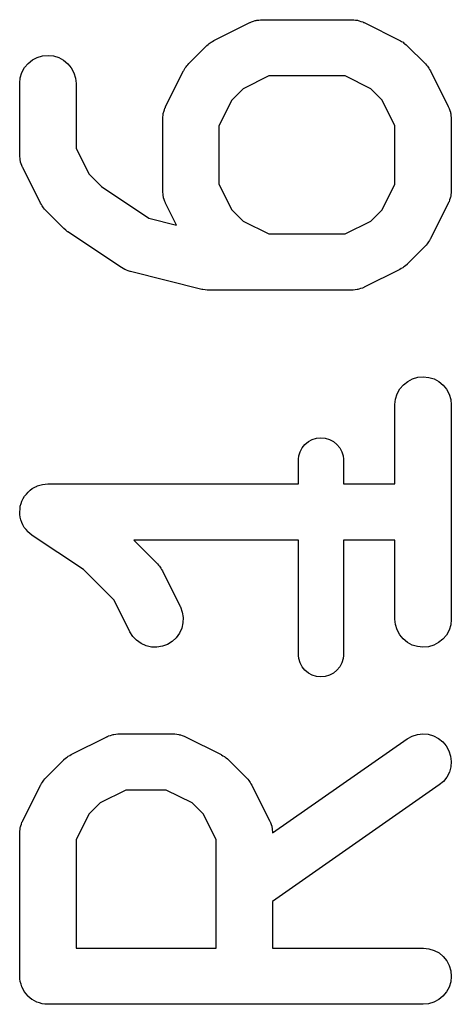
# Model space of a CAD drawing. Extents: x -0.18 to 2.54, y -2.17 to -0.07.
# Tile 13 of 39: x 0.9504 to 0.9957, y -0.6139 to -0.5105. Entities that reach past the tile are written whole.
import ezdxf

# ---------------------------------------------------------------- set-up
doc = ezdxf.new("R2010")
doc.units = 0
doc.header["$MEASUREMENT"] = 0
doc.layers.add('BLACK', color=7, linetype='CONTINUOUS')

msp = doc.modelspace()

# ---------------------------------------------------------------- linework, layer by layer
at = {"layer": 'BLACK', "linetype": 'CONTINUOUS'}
for p, q in [((0.974577, -0.510768), (0.974614, -0.51075)), ((0.974614, -0.51075), (0.974696, -0.51072)), ((0.974696, -0.51072), (0.974773, -0.510679)), ((0.974773, -0.510679), (0.974966, -0.510621)), ((0.974966, -0.510621), (0.975155, -0.510551)), ((0.975155, -0.510551), (0.975241, -0.510538)), ((0.975241, -0.510538), (0.975324, -0.510513)), ((0.975324, -0.510513), (0.975526, -0.510493)), ((0.975526, -0.510493), (0.975725, -0.510462)), ((0.975725, -0.510462), (0.975812, -0.510465)), ((0.975812, -0.510465), (0.975898, -0.510456)), ((0.975898, -0.510456), (0.985272, -0.510456)), ((0.985272, -0.510456), (0.985313, -0.510457)), ((0.985313, -0.510457), (0.985399, -0.510466)), ((0.985399, -0.510466), (0.985486, -0.510464)), ((0.985486, -0.510464), (0.985685, -0.510499)), ((0.985685, -0.510499), (0.985886, -0.510521)), ((0.985886, -0.510521), (0.985968, -0.510547)), ((0.985968, -0.510547), (0.986054, -0.510562)), ((0.986054, -0.510562), (0.986243, -0.510634)), ((0.986243, -0.510634), (0.986435, -0.510695)), ((0.986435, -0.510695), (0.986511, -0.510737)), ((0.986511, -0.510737), (0.986592, -0.510768)), ((0.970828, -0.512643), (0.974577, -0.510768)), ((0.986592, -0.510768), (0.990342, -0.512643)), ((0.970444, -0.512884), (0.97054, -0.512808)), ((0.97054, -0.512808), (0.970687, -0.512731)), ((0.970687, -0.512731), (0.970828, -0.512643)), ((0.990342, -0.512643), (0.990379, -0.512662)), ((0.990379, -0.512662), (0.990518, -0.512752)), ((0.990518, -0.512752), (0.990664, -0.51283)), ((0.990664, -0.51283), (0.990759, -0.512908)), ((0.968186, -0.515071), (0.970061, -0.513196)), ((0.970061, -0.513196), (0.97009, -0.513167)), ((0.97009, -0.513167), (0.970219, -0.513064)), ((0.970219, -0.513064), (0.97034, -0.51295)), ((0.97034, -0.51295), (0.970444, -0.512884)), ((0.990759, -0.512908), (0.990862, -0.512975)), ((0.990862, -0.512975), (0.990981, -0.513091)), ((0.990981, -0.513091), (0.991109, -0.513196)), ((0.991109, -0.513196), (0.992984, -0.515071)), ((0.951335, -0.515049), (0.951784, -0.514688)), ((0.951784, -0.514688), (0.952295, -0.514421)), ((0.952295, -0.514421), (0.952847, -0.514258)), ((0.952847, -0.514258), (0.953421, -0.514206)), ((0.953421, -0.514206), (0.953995, -0.514266)), ((0.953995, -0.514266), (0.954545, -0.514437)), ((0.954545, -0.514437), (0.955052, -0.514711)), ((0.955052, -0.514711), (0.955496, -0.515078)), ((0.950687, -0.515996), (0.950964, -0.515491)), ((0.950964, -0.515491), (0.951335, -0.515049)), ((0.955496, -0.515078), (0.95586, -0.515525)), ((0.95586, -0.515525), (0.956131, -0.516034)), ((0.965758, -0.519588), (0.967633, -0.515838)), ((0.967633, -0.515838), (0.967651, -0.515802)), ((0.967651, -0.515802), (0.967742, -0.515662)), ((0.967742, -0.515662), (0.96782, -0.515516)), ((0.96782, -0.515516), (0.967898, -0.515421)), ((0.967898, -0.515421), (0.967965, -0.515318)), ((0.967965, -0.515318), (0.968081, -0.515199)), ((0.968081, -0.515199), (0.968186, -0.515071)), ((0.992984, -0.515071), (0.993013, -0.5151)), ((0.993013, -0.5151), (0.993116, -0.51523)), ((0.993116, -0.51523), (0.99323, -0.51535)), ((0.99323, -0.51535), (0.993296, -0.515455)), ((0.993296, -0.515455), (0.993372, -0.515551)), ((0.993372, -0.515551), (0.993449, -0.515698)), ((0.993449, -0.515698), (0.993537, -0.515838)), ((0.993537, -0.515838), (0.995412, -0.519588)), ((0.950448, -0.517118), (0.950513, -0.516545)), ((0.950513, -0.516545), (0.950687, -0.515996)), ((0.956131, -0.516034), (0.956297, -0.516585)), ((0.956297, -0.516585), (0.956354, -0.517159)), ((0.976595, -0.516362), (0.973898, -0.517711)), ((0.984575, -0.516362), (0.976595, -0.516362)), ((0.987272, -0.517711), (0.984575, -0.516362)), ((0.950448, -0.517159), (0.950448, -0.517118)), ((0.950448, -0.524658), (0.950448, -0.517159)), ((0.956354, -0.517159), (0.956354, -0.523961)), ((0.973898, -0.517711), (0.9727, -0.518908)), ((0.988469, -0.518908), (0.987272, -0.517711)), ((0.9727, -0.518908), (0.971352, -0.521605)), ((0.989818, -0.521605), (0.988469, -0.518908)), ((0.965552, -0.520126), (0.965624, -0.519937)), ((0.965624, -0.519937), (0.965685, -0.519745)), ((0.965685, -0.519745), (0.965727, -0.519669)), ((0.965727, -0.519669), (0.965758, -0.519588)), ((0.995412, -0.519588), (0.99543, -0.519625)), ((0.99543, -0.519625), (0.99546, -0.519706)), ((0.99546, -0.519706), (0.995501, -0.519783)), ((0.995501, -0.519783), (0.995559, -0.519976)), ((0.995559, -0.519976), (0.995629, -0.520166)), ((0.965446, -0.520867), (0.965456, -0.520781)), ((0.965446, -0.520908), (0.965446, -0.520867)), ((0.965446, -0.528407), (0.965446, -0.520908)), ((0.965454, -0.520694), (0.965488, -0.520495)), ((0.965456, -0.520781), (0.965454, -0.520694)), ((0.965488, -0.520495), (0.965511, -0.520294)), ((0.965511, -0.520294), (0.965537, -0.520212)), ((0.965537, -0.520212), (0.965552, -0.520126)), ((0.995629, -0.520166), (0.995642, -0.520251)), ((0.995642, -0.520251), (0.995667, -0.520335)), ((0.995667, -0.520335), (0.995687, -0.520536)), ((0.995687, -0.520536), (0.995719, -0.520735)), ((0.995719, -0.520735), (0.995715, -0.520822)), ((0.995715, -0.520822), (0.995724, -0.520908)), ((0.995724, -0.520908), (0.995724, -0.528407)), ((0.971352, -0.521605), (0.971352, -0.52771)), ((0.989818, -0.52771), (0.989818, -0.521605)), ((0.956354, -0.523961), (0.957702, -0.526658)), ((0.950456, -0.524744), (0.950448, -0.524658)), ((0.950453, -0.524831), (0.950456, -0.524744)), ((0.950485, -0.52503), (0.950453, -0.524831)), ((0.950504, -0.525231), (0.950485, -0.52503)), ((0.950529, -0.525315), (0.950504, -0.525231)), ((0.950543, -0.5254), (0.950529, -0.525315)), ((0.950612, -0.52559), (0.950543, -0.5254)), ((0.950671, -0.525783), (0.950612, -0.52559)), ((0.950712, -0.52586), (0.950671, -0.525783)), ((0.950742, -0.525941), (0.950712, -0.52586)), ((0.95076, -0.525978), (0.950742, -0.525941)), ((0.952635, -0.529728), (0.95076, -0.525978)), ((0.957702, -0.526658), (0.959031, -0.527987)), ((0.959031, -0.527987), (0.963987, -0.531291)), ((0.971352, -0.52771), (0.9727, -0.530408)), ((0.988469, -0.530408), (0.989818, -0.52771)), ((0.965455, -0.528494), (0.965446, -0.528407)), ((0.965451, -0.528581), (0.965455, -0.528494)), ((0.965483, -0.52878), (0.965451, -0.528581)), ((0.965502, -0.528981), (0.965483, -0.52878)), ((0.965528, -0.529064), (0.965502, -0.528981)), ((0.965541, -0.52915), (0.965528, -0.529064)), ((0.965611, -0.529339), (0.965541, -0.52915)), ((0.965669, -0.529533), (0.965611, -0.529339)), ((0.995618, -0.52919), (0.995546, -0.529379)), ((0.995633, -0.529104), (0.995618, -0.52919)), ((0.995659, -0.529021), (0.995633, -0.529104)), ((0.995682, -0.528821), (0.995659, -0.529021)), ((0.995716, -0.528622), (0.995682, -0.528821)), ((0.995723, -0.528449), (0.995714, -0.528535)), ((0.995714, -0.528535), (0.995716, -0.528622)), ((0.995724, -0.528407), (0.995723, -0.528449)), ((0.952723, -0.529868), (0.952635, -0.529728)), ((0.952799, -0.530016), (0.952723, -0.529868)), ((0.952876, -0.530112), (0.952799, -0.530016)), ((0.952941, -0.530216), (0.952876, -0.530112)), ((0.953055, -0.530336), (0.952941, -0.530216)), ((0.953159, -0.530466), (0.953055, -0.530336)), ((0.96571, -0.529609), (0.965669, -0.529533)), ((0.96574, -0.529691), (0.96571, -0.529609)), ((0.965758, -0.529728), (0.96574, -0.529691)), ((0.966904, -0.53202), (0.965758, -0.529728)), ((0.9727, -0.530408), (0.973898, -0.531605)), ((0.987272, -0.531605), (0.988469, -0.530408)), ((0.995412, -0.529728), (0.993537, -0.533477)), ((0.995443, -0.529647), (0.995412, -0.529728)), ((0.995485, -0.529571), (0.995443, -0.529647)), ((0.995546, -0.529379), (0.995485, -0.529571)), ((0.953188, -0.530495), (0.953159, -0.530466)), ((0.955062, -0.53237), (0.953188, -0.530495)), ((0.963987, -0.531291), (0.966904, -0.53202)), ((0.95527, -0.532541), (0.955062, -0.53237)), ((0.973898, -0.531605), (0.976595, -0.532954)), ((0.984575, -0.532954), (0.987272, -0.531605)), ((0.955478, -0.532716), (0.95527, -0.532541)), ((0.955508, -0.532736), (0.955478, -0.532716)), ((0.955512, -0.532739), (0.955508, -0.532736)), ((0.955508, -0.532736), (0.955508, -0.532736)), ((0.955508, -0.532736), (0.955508, -0.532736)), ((0.961137, -0.536489), (0.955512, -0.532739)), ((0.976595, -0.532954), (0.984575, -0.532954)), ((0.993537, -0.533477), (0.993518, -0.533514)), ((0.992984, -0.534245), (0.991109, -0.53612)), ((0.993089, -0.534117), (0.992984, -0.534245)), ((0.993205, -0.533998), (0.993089, -0.534117)), ((0.993272, -0.533894), (0.993205, -0.533998)), ((0.99335, -0.533799), (0.993272, -0.533894)), ((0.993428, -0.533654), (0.99335, -0.533799)), ((0.993518, -0.533514), (0.993428, -0.533654)), ((0.961311, -0.536581), (0.961137, -0.536489)), ((0.961479, -0.536685), (0.961311, -0.536581)), ((0.990482, -0.536584), (0.990342, -0.536673)), ((0.99063, -0.536508), (0.990482, -0.536584)), ((0.990726, -0.536431), (0.99063, -0.536508)), ((0.99083, -0.536366), (0.990726, -0.536431)), ((0.99095, -0.536252), (0.99083, -0.536366)), ((0.99108, -0.536149), (0.99095, -0.536252)), ((0.991109, -0.53612), (0.99108, -0.536149)), ((0.961564, -0.536717), (0.961479, -0.536685)), ((0.961645, -0.53676), (0.961564, -0.536717)), ((0.961834, -0.536817), (0.961645, -0.53676)), ((0.962019, -0.536886), (0.961834, -0.536817)), ((0.962059, -0.536896), (0.962019, -0.536886)), ((0.969558, -0.538771), (0.962059, -0.536896)), ((0.990342, -0.536673), (0.986592, -0.538547)), ((0.986397, -0.538636), (0.986204, -0.538695)), ((0.986474, -0.538596), (0.986397, -0.538636)), ((0.986555, -0.538566), (0.986474, -0.538596)), ((0.986592, -0.538547), (0.986555, -0.538566)), ((0.96961, -0.538779), (0.969558, -0.538771)), ((0.96966, -0.538795), (0.96961, -0.538779)), ((0.969894, -0.538821), (0.96966, -0.538795)), ((0.970128, -0.538856), (0.969894, -0.538821)), ((0.97018, -0.538853), (0.970128, -0.538856)), ((0.970232, -0.538859), (0.97018, -0.538853)), ((0.970274, -0.538859), (0.970232, -0.538859)), ((0.985272, -0.538859), (0.970274, -0.538859)), ((0.985358, -0.538851), (0.985272, -0.538859)), ((0.985445, -0.538854), (0.985358, -0.538851)), ((0.985644, -0.538823), (0.985445, -0.538854)), ((0.985845, -0.538803), (0.985644, -0.538823)), ((0.985929, -0.538778), (0.985845, -0.538803)), ((0.986014, -0.538764), (0.985929, -0.538778)), ((0.986204, -0.538695), (0.986014, -0.538764)), ((0.992218, -0.548004), (0.992791, -0.547952)), ((0.992791, -0.547952), (0.993365, -0.548012)), ((0.990334, -0.549236), (0.990705, -0.548795)), ((0.990705, -0.548795), (0.991154, -0.548434)), ((0.991154, -0.548434), (0.991665, -0.548167)), ((0.991665, -0.548167), (0.992218, -0.548004)), ((0.993365, -0.548012), (0.993915, -0.548183)), ((0.993915, -0.548183), (0.994422, -0.548457)), ((0.994422, -0.548457), (0.994866, -0.548824)), ((0.994866, -0.548824), (0.99523, -0.549271)), ((0.989883, -0.550291), (0.990057, -0.549741)), ((0.990057, -0.549741), (0.990334, -0.549236)), ((0.99523, -0.549271), (0.995501, -0.549779)), ((0.995501, -0.549779), (0.995667, -0.550331)), ((0.989818, -0.550863), (0.989883, -0.550291)), ((0.989818, -0.550905), (0.989818, -0.550863)), ((0.989818, -0.5592), (0.989818, -0.550905)), ((0.995667, -0.550331), (0.995724, -0.550905)), ((0.995724, -0.550905), (0.995724, -0.573402)), ((0.980074, -0.555411), (0.980369, -0.555051)), ((0.980369, -0.555051), (0.980729, -0.554756)), ((0.980729, -0.554756), (0.981139, -0.554536)), ((0.981139, -0.554536), (0.981584, -0.554401)), ((0.981584, -0.554401), (0.982047, -0.554356)), ((0.982047, -0.554356), (0.98251, -0.554401)), ((0.98251, -0.554401), (0.982956, -0.554536)), ((0.982956, -0.554536), (0.983366, -0.554756)), ((0.983366, -0.554756), (0.983726, -0.555051)), ((0.983726, -0.555051), (0.984021, -0.555411)), ((0.979719, -0.556266), (0.979854, -0.555821)), ((0.979854, -0.555821), (0.980074, -0.555411)), ((0.984021, -0.555411), (0.98424, -0.555821)), ((0.98424, -0.555821), (0.984375, -0.556266)), ((0.979685, -0.556613), (0.979719, -0.556266)), ((0.979685, -0.5592), (0.979685, -0.556613)), ((0.984375, -0.556266), (0.984409, -0.556613)), ((0.984409, -0.556613), (0.984409, -0.5592)), ((0.95228, -0.559421), (0.952548, -0.559341)), ((0.952548, -0.559341), (0.952827, -0.559257)), ((0.952827, -0.559257), (0.95283, -0.559256)), ((0.95283, -0.559256), (0.952832, -0.559256)), ((0.952832, -0.559256), (0.953119, -0.559228)), ((0.953119, -0.559228), (0.953401, -0.5592)), ((0.953401, -0.5592), (0.979685, -0.5592)), ((0.984409, -0.5592), (0.989818, -0.5592)), ((0.950955, -0.560498), (0.951145, -0.56027)), ((0.951145, -0.56027), (0.95132, -0.560058)), ((0.95132, -0.560058), (0.951322, -0.560056)), ((0.951322, -0.560056), (0.951323, -0.560055)), ((0.951323, -0.560055), (0.951552, -0.559869)), ((0.951552, -0.559869), (0.951767, -0.559694)), ((0.951767, -0.559694), (0.951769, -0.559693)), ((0.951769, -0.559693), (0.951771, -0.559691)), ((0.951771, -0.559691), (0.95203, -0.559554)), ((0.95203, -0.559554), (0.952276, -0.559423)), ((0.952276, -0.559423), (0.952278, -0.559422)), ((0.952278, -0.559422), (0.95228, -0.559421)), ((0.950509, -0.561555), (0.950596, -0.561276)), ((0.950596, -0.561276), (0.950679, -0.561009)), ((0.950679, -0.561009), (0.95068, -0.561007)), ((0.95068, -0.561007), (0.950681, -0.561005)), ((0.950681, -0.561005), (0.950821, -0.560746)), ((0.950821, -0.560746), (0.950953, -0.560502)), ((0.950953, -0.560502), (0.950954, -0.5605)), ((0.950954, -0.5605), (0.950955, -0.560498)), ((0.950448, -0.562128), (0.950479, -0.561843)), ((0.950448, -0.56213), (0.950448, -0.562128)), ((0.950448, -0.562133), (0.950448, -0.56213)), ((0.950475, -0.56243), (0.950448, -0.562133)), ((0.950499, -0.562702), (0.950475, -0.56243)), ((0.950479, -0.561843), (0.950508, -0.561559)), ((0.950508, -0.561559), (0.950509, -0.561557)), ((0.950509, -0.561557), (0.950509, -0.561555)), ((0.9505, -0.562704), (0.950499, -0.562702)), ((0.9505, -0.562706), (0.9505, -0.562704)), ((0.950583, -0.562989), (0.9505, -0.562706)), ((0.950661, -0.563255), (0.950583, -0.562989)), ((0.950662, -0.563257), (0.950661, -0.563255)), ((0.950663, -0.563259), (0.950662, -0.563257)), ((0.95079, -0.563503), (0.950663, -0.563259)), ((0.950927, -0.563766), (0.95079, -0.563503)), ((0.950929, -0.563768), (0.950927, -0.563766)), ((0.95093, -0.56377), (0.950929, -0.563768)), ((0.951109, -0.563992), (0.95093, -0.56377)), ((0.951288, -0.564216), (0.951109, -0.563992)), ((0.95129, -0.564217), (0.951288, -0.564216)), ((0.951291, -0.564219), (0.95129, -0.564217)), ((0.951514, -0.564406), (0.951291, -0.564219)), ((0.951729, -0.564587), (0.951514, -0.564406)), ((0.951732, -0.564589), (0.951729, -0.564587)), ((0.951733, -0.56459), (0.951732, -0.564589)), ((0.951763, -0.56461), (0.951733, -0.56459)), ((0.951733, -0.56459), (0.951733, -0.56459)), ((0.957144, -0.568197), (0.951763, -0.56461)), ((0.979685, -0.565106), (0.962404, -0.565106)), ((0.962404, -0.565106), (0.964863, -0.567564)), ((0.979685, -0.577206), (0.979685, -0.565106)), ((0.989818, -0.565106), (0.984409, -0.565106)), ((0.984409, -0.565106), (0.984409, -0.577206)), ((0.989818, -0.573402), (0.989818, -0.565106)), ((0.964863, -0.567564), (0.964891, -0.567594)), ((0.964891, -0.567594), (0.964995, -0.567723)), ((0.960348, -0.571401), (0.957144, -0.568197)), ((0.964995, -0.567723), (0.965109, -0.567844)), ((0.965109, -0.567844), (0.965174, -0.567948)), ((0.965174, -0.567948), (0.965251, -0.568044)), ((0.965251, -0.568044), (0.965327, -0.568191)), ((0.965327, -0.568191), (0.965416, -0.568332)), ((0.965416, -0.568332), (0.96729, -0.572081)), ((0.962008, -0.574722), (0.960348, -0.571401)), ((0.96729, -0.572081), (0.967309, -0.572118)), ((0.967309, -0.572118), (0.967507, -0.572659)), ((0.967507, -0.572659), (0.967597, -0.573228)), ((0.967575, -0.573804), (0.967441, -0.574365)), ((0.967597, -0.573228), (0.967575, -0.573804)), ((0.989874, -0.573975), (0.989818, -0.573402)), ((0.995723, -0.573443), (0.995659, -0.574016)), ((0.995724, -0.573402), (0.995723, -0.573443)), ((0.962315, -0.57521), (0.962008, -0.574722)), ((0.967441, -0.574365), (0.9672, -0.574889)), ((0.990041, -0.574527), (0.989874, -0.573975)), ((0.990311, -0.575036), (0.990041, -0.574527)), ((0.995485, -0.574565), (0.995207, -0.57507)), ((0.995659, -0.574016), (0.995485, -0.574565)), ((0.962711, -0.575629), (0.962315, -0.57521)), ((0.96318, -0.575963), (0.962711, -0.575629)), ((0.966441, -0.575749), (0.965951, -0.576052)), ((0.966863, -0.575356), (0.966441, -0.575749)), ((0.9672, -0.574889), (0.966863, -0.575356)), ((0.990676, -0.575482), (0.990311, -0.575036)), ((0.99112, -0.57585), (0.990676, -0.575482)), ((0.991627, -0.576124), (0.99112, -0.57585)), ((0.994388, -0.575872), (0.993877, -0.576139)), ((0.994837, -0.575511), (0.994388, -0.575872)), ((0.995207, -0.57507), (0.994837, -0.575511)), ((0.963706, -0.5762), (0.96318, -0.575963)), ((0.964267, -0.57633), (0.963706, -0.5762)), ((0.964843, -0.576348), (0.964267, -0.57633)), ((0.965412, -0.576254), (0.964843, -0.576348)), ((0.965951, -0.576052), (0.965412, -0.576254)), ((0.992177, -0.576294), (0.991627, -0.576124)), ((0.99275, -0.576354), (0.992177, -0.576294)), ((0.993324, -0.576302), (0.99275, -0.576354)), ((0.993877, -0.576139), (0.993324, -0.576302)), ((0.979719, -0.577553), (0.979685, -0.577206)), ((0.979854, -0.577998), (0.979719, -0.577553)), ((0.984375, -0.577553), (0.98424, -0.577998)), ((0.984409, -0.577206), (0.984375, -0.577553)), ((0.980074, -0.578408), (0.979854, -0.577998)), ((0.980369, -0.578768), (0.980074, -0.578408)), ((0.980729, -0.579063), (0.980369, -0.578768)), ((0.983726, -0.578768), (0.983366, -0.579063)), ((0.984021, -0.578408), (0.983726, -0.578768)), ((0.98424, -0.577998), (0.984021, -0.578408)), ((0.981139, -0.579283), (0.980729, -0.579063)), ((0.981584, -0.579418), (0.981139, -0.579283)), ((0.982047, -0.579463), (0.981584, -0.579418)), ((0.98251, -0.579418), (0.982047, -0.579463)), ((0.982956, -0.579283), (0.98251, -0.579418)), ((0.983366, -0.579063), (0.982956, -0.579283)), ((0.95583, -0.587634), (0.959579, -0.585759)), ((0.959579, -0.585759), (0.959616, -0.585741)), ((0.959616, -0.585741), (0.959698, -0.585711)), ((0.959698, -0.585711), (0.959775, -0.58567)), ((0.959775, -0.58567), (0.959968, -0.585612)), ((0.959968, -0.585612), (0.960157, -0.585542)), ((0.960157, -0.585542), (0.960243, -0.585529)), ((0.960243, -0.585529), (0.960326, -0.585503)), ((0.960326, -0.585503), (0.960527, -0.585484)), ((0.960527, -0.585484), (0.960727, -0.585452)), ((0.960727, -0.585452), (0.960813, -0.585456)), ((0.960813, -0.585456), (0.9609, -0.585447)), ((0.9609, -0.585447), (0.966524, -0.585447)), ((0.966524, -0.585447), (0.966565, -0.585447)), ((0.966565, -0.585447), (0.966652, -0.585457)), ((0.966652, -0.585457), (0.966739, -0.585455)), ((0.966739, -0.585455), (0.966938, -0.585489)), ((0.966938, -0.585489), (0.967138, -0.585512)), ((0.967138, -0.585512), (0.967221, -0.585538)), ((0.967221, -0.585538), (0.967307, -0.585553)), ((0.967307, -0.585553), (0.967495, -0.585625)), ((0.967495, -0.585625), (0.967687, -0.585686)), ((0.967687, -0.585686), (0.967764, -0.585728)), ((0.967764, -0.585728), (0.967845, -0.585759)), ((0.967845, -0.585759), (0.971594, -0.587634)), ((0.976972, -0.595855), (0.991078, -0.585981)), ((0.991078, -0.585981), (0.991111, -0.585957)), ((0.991111, -0.585957), (0.991618, -0.585682)), ((0.991618, -0.585682), (0.992167, -0.585509)), ((0.992167, -0.585509), (0.99274, -0.585447)), ((0.99274, -0.585447), (0.993314, -0.585498)), ((0.993314, -0.585498), (0.993868, -0.585658)), ((0.993868, -0.585658), (0.994379, -0.585924)), ((0.994379, -0.585924), (0.99483, -0.586283)), ((0.99483, -0.586283), (0.995202, -0.586724)), ((0.995202, -0.586724), (0.995481, -0.587228)), ((0.995481, -0.587228), (0.995657, -0.587776)), ((0.953188, -0.590061), (0.955062, -0.588187)), ((0.955062, -0.588187), (0.955092, -0.588158)), ((0.955092, -0.588158), (0.955221, -0.588054)), ((0.955221, -0.588054), (0.955342, -0.58794)), ((0.955342, -0.58794), (0.955446, -0.587875)), ((0.955446, -0.587875), (0.955542, -0.587798)), ((0.955542, -0.587798), (0.955689, -0.587722)), ((0.955689, -0.587722), (0.95583, -0.587634)), ((0.971594, -0.587634), (0.971631, -0.587652)), ((0.971631, -0.587652), (0.97177, -0.587743)), ((0.97177, -0.587743), (0.971916, -0.587821)), ((0.971916, -0.587821), (0.972011, -0.587899)), ((0.972011, -0.587899), (0.972114, -0.587966)), ((0.972114, -0.587966), (0.972233, -0.588081)), ((0.972233, -0.588081), (0.972362, -0.588187)), ((0.972362, -0.588187), (0.974236, -0.590061)), ((0.995657, -0.587776), (0.995723, -0.588349)), ((0.995677, -0.588923), (0.99552, -0.589478)), ((0.995723, -0.588349), (0.995677, -0.588923)), ((0.9529, -0.590412), (0.952967, -0.590309)), ((0.952967, -0.590309), (0.953082, -0.59019)), ((0.953082, -0.59019), (0.953188, -0.590061)), ((0.974236, -0.590061), (0.974265, -0.590091)), ((0.974265, -0.590091), (0.974369, -0.59022)), ((0.974369, -0.59022), (0.974483, -0.590341)), ((0.974483, -0.590341), (0.974548, -0.590445)), ((0.995258, -0.589991), (0.994902, -0.590444)), ((0.99552, -0.589478), (0.995258, -0.589991)), ((0.95076, -0.594578), (0.952635, -0.590829)), ((0.952635, -0.590829), (0.952653, -0.590792)), ((0.952653, -0.590792), (0.952744, -0.590653)), ((0.952744, -0.590653), (0.952822, -0.590507)), ((0.952822, -0.590507), (0.9529, -0.590412)), ((0.961597, -0.591353), (0.958899, -0.592701)), ((0.965827, -0.591353), (0.961597, -0.591353)), ((0.968525, -0.592701), (0.965827, -0.591353)), ((0.974548, -0.590445), (0.974625, -0.590541)), ((0.974625, -0.590541), (0.974701, -0.590688)), ((0.974701, -0.590688), (0.974789, -0.590829)), ((0.974789, -0.590829), (0.976664, -0.594578)), ((0.994464, -0.590819), (0.976976, -0.603061)), ((0.994902, -0.590444), (0.994464, -0.590819)), ((0.958899, -0.592701), (0.957702, -0.593899)), ((0.969722, -0.593899), (0.968525, -0.592701)), ((0.957702, -0.593899), (0.956354, -0.596596)), ((0.97107, -0.596596), (0.969722, -0.593899)), ((0.950456, -0.595684), (0.95049, -0.595485)), ((0.95049, -0.595485), (0.950513, -0.595285)), ((0.950513, -0.595285), (0.950539, -0.595202)), ((0.950539, -0.595202), (0.950554, -0.595117)), ((0.950554, -0.595117), (0.950626, -0.594928)), ((0.950626, -0.594928), (0.950687, -0.594736)), ((0.950687, -0.594736), (0.950729, -0.59466)), ((0.950729, -0.59466), (0.95076, -0.594578)), ((0.976664, -0.594578), (0.976682, -0.594615)), ((0.976682, -0.594615), (0.976712, -0.594697)), ((0.976712, -0.594697), (0.976753, -0.594774)), ((0.976753, -0.594774), (0.976812, -0.594967)), ((0.976812, -0.594967), (0.976881, -0.595156)), ((0.976881, -0.595156), (0.976895, -0.595242)), ((0.976895, -0.595242), (0.97692, -0.595325)), ((0.97692, -0.595325), (0.976939, -0.595526)), ((0.976939, -0.595526), (0.976971, -0.595726)), ((0.950448, -0.595858), (0.950458, -0.595771)), ((0.950448, -0.595899), (0.950448, -0.595858)), ((0.950448, -0.610897), (0.950448, -0.595899)), ((0.950458, -0.595771), (0.950456, -0.595684)), ((0.976971, -0.595726), (0.976968, -0.595813)), ((0.976968, -0.595813), (0.976972, -0.595855)), ((0.956354, -0.596596), (0.956354, -0.607944)), ((0.97107, -0.607944), (0.97107, -0.596596)), ((0.976976, -0.603061), (0.976976, -0.607944)), ((0.956354, -0.607944), (0.97107, -0.607944)), ((0.976976, -0.607944), (0.992771, -0.607944)), ((0.992771, -0.607944), (0.992812, -0.607945)), ((0.992812, -0.607945), (0.993385, -0.608009)), ((0.993385, -0.608009), (0.993934, -0.608183)), ((0.993934, -0.608183), (0.994439, -0.608461)), ((0.994439, -0.608461), (0.994881, -0.608831)), ((0.994881, -0.608831), (0.995242, -0.60928)), ((0.995242, -0.60928), (0.995509, -0.609791)), ((0.995509, -0.609791), (0.995671, -0.610344)), ((0.950475, -0.611174), (0.950448, -0.610897)), ((0.995724, -0.610918), (0.995663, -0.611491)), ((0.995671, -0.610344), (0.995724, -0.610918)), ((0.9505, -0.61145), (0.950475, -0.611174)), ((0.950503, -0.61146), (0.9505, -0.61145)), ((0.950504, -0.611471), (0.950503, -0.61146)), ((0.950584, -0.611736), (0.950504, -0.611471)), ((0.950663, -0.612003), (0.950584, -0.611736)), ((0.950668, -0.612012), (0.950663, -0.612003)), ((0.950671, -0.612022), (0.950668, -0.612012)), ((0.950801, -0.612268), (0.950671, -0.612022)), ((0.995493, -0.612041), (0.995219, -0.612548)), ((0.995663, -0.611491), (0.995493, -0.612041)), ((0.95093, -0.612514), (0.950801, -0.612268)), ((0.950936, -0.612522), (0.95093, -0.612514)), ((0.950941, -0.612531), (0.950936, -0.612522)), ((0.951118, -0.612748), (0.950941, -0.612531)), ((0.951291, -0.612963), (0.951118, -0.612748)), ((0.951299, -0.61297), (0.951291, -0.612963)), ((0.951306, -0.612978), (0.951299, -0.61297)), ((0.951519, -0.613154), (0.951306, -0.612978)), ((0.994851, -0.612992), (0.994405, -0.613356)), ((0.995219, -0.612548), (0.994851, -0.612992)), ((0.951733, -0.613333), (0.951519, -0.613154)), ((0.951742, -0.613339), (0.951733, -0.613333)), ((0.95175, -0.613345), (0.951742, -0.613339)), ((0.951993, -0.613477), (0.95175, -0.613345)), ((0.952238, -0.613611), (0.951993, -0.613477)), ((0.952247, -0.613614), (0.952238, -0.613611)), ((0.952257, -0.613619), (0.952247, -0.613614)), ((0.952523, -0.613702), (0.952257, -0.613619)), ((0.952787, -0.613785), (0.952523, -0.613702)), ((0.952797, -0.613786), (0.952787, -0.613785)), ((0.952807, -0.613789), (0.952797, -0.613786)), ((0.953082, -0.613818), (0.952807, -0.613789)), ((0.95336, -0.61385), (0.953082, -0.613818)), ((0.95338, -0.61385), (0.95336, -0.61385)), ((0.953381, -0.61385), (0.95338, -0.61385)), ((0.95338, -0.61385), (0.95338, -0.61385)), ((0.953401, -0.61385), (0.953381, -0.61385)), ((0.992771, -0.61385), (0.953401, -0.61385)), ((0.993344, -0.613794), (0.992771, -0.61385)), ((0.993896, -0.613627), (0.993344, -0.613794)), ((0.994405, -0.613356), (0.993896, -0.613627))]:
    msp.add_line(p, q, dxfattribs=at)

doc.saveas('drawing.dxf')
